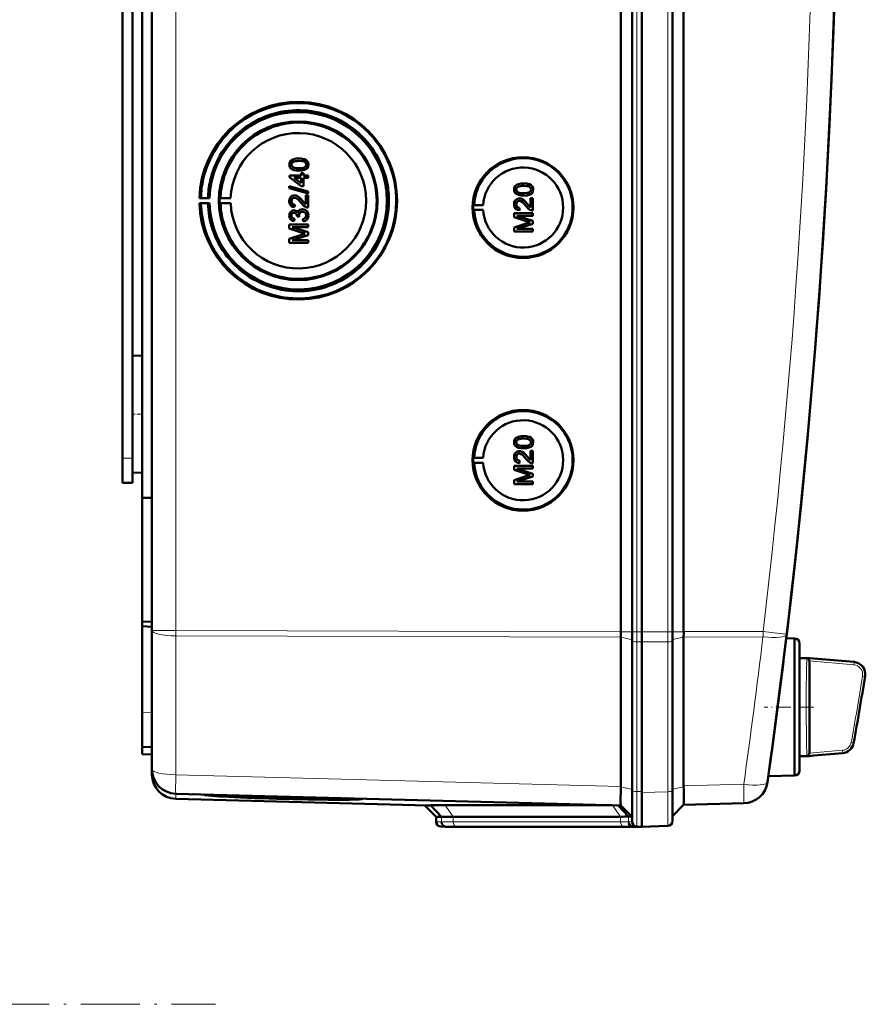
# Model space of a CAD drawing. Extents: x -1351 to 1763, y -1300 to 640.
# Tile 60 of 90: x 586 to 758, y -1267 to -1066. Entities that reach past the tile are written whole.
import ezdxf

# ---------------------------------------------------------------- set-up
doc = ezdxf.new("R2010")
doc.units = 0
doc.linetypes.add('DASHDOT', pattern=[18.5, 12, -3, 0.5, -3])

msp = doc.modelspace()

# ---------------------------------------------------------------- linework, layer by layer
at = {"color": 7, "lineweight": 50}
for p, q in [((612.6, -1190.98), (612.6, -843.49)), ((708.3, -1191.25), (708.3, -843.21)), ((710.6, -843.2), (710.6, -1191.26)), ((712.6, -843.2), (712.6, -1191.26)), ((718.85, -1191.26), (718.85, -843.2)), ((721.14, -1191.24), (721.14, -843.23)), ((712.6, -858.2), (712.6, -1170.99)), ((608.6, -1140.42), (608.6, -894.04)), ((610.6, -1018.16), (610.6, -1163.92)), ((606.6, -1155.83), (606.6, -1025.83)), ((642.58, -1094.63), (642.59, -1094.63)), ((641.07, -1095.87), (641.08, -1095.87)), ((641.34, -1096.38), (641.34, -1096.38)), ((642.58, -1097.1), (642.59, -1097.1)), ((643.05, -1097.59), (643.54, -1097.59)), ((643.05, -1098.09), (643.05, -1097.59)), ((643.54, -1097.59), (643.54, -1098.09)), ((643.54, -1097.59), (643.55, -1097.59)), ((643.55, -1097.59), (643.55, -1098.09)), ((644.16, -1096.73), (644.17, -1096.73)), ((644.53, -1095.87), (644.54, -1095.87)), ((640.68, -1098.09), (643.05, -1098.09)), ((640.68, -1098.43), (640.68, -1098.09)), ((643.05, -1100.26), (640.68, -1098.43)), ((641.66, -1098.58), (643.05, -1099.65)), ((643.05, -1098.58), (641.66, -1098.58)), ((641.67, -1098.58), (643.06, -1099.65)), ((643.05, -1099.65), (643.05, -1098.58)), ((643.54, -1098.09), (644.48, -1098.09)), ((643.54, -1098.58), (643.54, -1100.26)), ((644.48, -1098.58), (643.54, -1098.58)), ((643.55, -1098.58), (643.55, -1100.26)), ((644.48, -1098.09), (644.48, -1098.58)), ((644.48, -1098.09), (644.49, -1098.09)), ((644.48, -1098.58), (644.49, -1098.58)), ((644.49, -1098.09), (644.49, -1098.58)), ((688.47, -1099.72), (688.48, -1099.72)), ((640.63, -1100.3), (644.48, -1101.38)), ((640.63, -1100.71), (640.63, -1100.3)), ((640.63, -1100.3), (640.64, -1100.3)), ((644.48, -1101.79), (640.63, -1100.71)), ((640.64, -1100.3), (644.49, -1101.38)), ((643.54, -1100.26), (643.05, -1100.26)), ((643.54, -1100.26), (643.55, -1100.26)), ((644.48, -1101.38), (644.48, -1101.79)), ((644.48, -1101.38), (644.49, -1101.38)), ((644.49, -1101.38), (644.49, -1101.79)), ((686.96, -1100.96), (686.97, -1100.96)), ((687.23, -1101.47), (687.24, -1101.47)), ((690.42, -1100.96), (690.43, -1100.96)), ((622.6, -1102.7), (622.3, -1102.75)), ((622.3, -1102.75), (624.36, -1102.75)), ((622.3, -1103.75), (622.6, -1103.8)), ((624.36, -1103.75), (622.3, -1103.75)), ((624.02, -1102.73), (622.6, -1102.7)), ((624.36, -1102.75), (624.02, -1102.73)), ((624.02, -1103.77), (624.36, -1103.75)), ((626.6, -1102.72), (626.39, -1102.75)), ((626.39, -1102.75), (628.67, -1102.75)), ((626.6, -1103.78), (626.39, -1103.75)), ((626.39, -1103.75), (628.67, -1103.75)), ((628.67, -1102.75), (626.6, -1102.72)), ((628.67, -1103.75), (626.6, -1103.78)), ((641.07, -1103.33), (641.08, -1103.33)), ((641.69, -1102.14), (641.7, -1102.14)), ((643.27, -1103.21), (643.28, -1103.21)), ((643.28, -1103.21), (643.99, -1103.97)), ((643.99, -1103.97), (643.99, -1102.09)), ((643.99, -1102.09), (644.48, -1102.09)), ((644.48, -1101.79), (644.49, -1101.79)), ((644.48, -1102.09), (644.48, -1104.61)), ((644.48, -1102.09), (644.49, -1102.09)), ((644.49, -1102.09), (644.49, -1104.61)), ((687.58, -1102.78), (687.59, -1102.78)), ((688.47, -1102.19), (688.48, -1102.19)), ((689.88, -1102.74), (690.37, -1102.74)), ((689.88, -1104.62), (689.88, -1102.74)), ((690.05, -1101.82), (690.06, -1101.82)), ((690.37, -1102.74), (690.37, -1105.25)), ((690.37, -1102.74), (690.38, -1102.74)), ((690.38, -1102.74), (690.38, -1105.25)), ((622.6, -1103.8), (624.02, -1103.77)), ((641.61, -1105.2), (641.62, -1105.2)), ((641.77, -1104.07), (641.72, -1104.56)), ((641.76, -1104.07), (641.72, -1104.56)), ((641.72, -1104.56), (641.72, -1104.56)), ((641.76, -1104.07), (641.77, -1104.07)), ((643.32, -1105), (643.33, -1105)), ((644.48, -1104.61), (644.49, -1104.61)), ((678.18, -1104.14), (678.37, -1104.11)), ((678.18, -1104.14), (680.22, -1104.14)), ((678.18, -1105.14), (678.37, -1105.17)), ((678.18, -1105.14), (680.22, -1105.14)), ((678.37, -1104.11), (680.22, -1104.14)), ((678.37, -1105.17), (680.22, -1105.14)), ((686.96, -1103.98), (686.97, -1103.98)), ((687.66, -1104.71), (687.61, -1105.2)), ((687.66, -1104.71), (687.61, -1105.2)), ((687.61, -1105.2), (687.61, -1105.21)), ((687.66, -1104.71), (687.66, -1104.71)), ((689.16, -1103.85), (689.17, -1103.85)), ((689.17, -1103.85), (689.88, -1104.61)), ((690.37, -1105.25), (690.38, -1105.25)), ((641.07, -1106.28), (641.08, -1106.28)), ((641.67, -1106.93), (641.62, -1107.42)), ((641.67, -1106.93), (641.62, -1107.42)), ((641.62, -1107.42), (641.62, -1107.42)), ((641.67, -1106.93), (641.67, -1106.93)), ((642.21, -1106.49), (642.21, -1106.42)), ((642.65, -1106.54), (642.21, -1106.49)), ((642.6, -1106.22), (642.61, -1106.22)), ((642.65, -1106.54), (642.66, -1106.54)), ((643.44, -1107.47), (643.39, -1106.98)), ((643.44, -1107.47), (643.45, -1107.47)), ((644.53, -1106.27), (644.54, -1106.27)), ((686.52, -1105.8), (690.37, -1105.8)), ((686.52, -1106.61), (686.52, -1105.8)), ((689.18, -1107.46), (686.52, -1106.61)), ((687.11, -1106.34), (690.37, -1107.37)), ((690.37, -1106.34), (687.11, -1106.34)), ((687.12, -1106.34), (690.38, -1107.37)), ((690.37, -1105.8), (690.37, -1106.34)), ((690.37, -1105.8), (690.38, -1105.8)), ((690.37, -1106.34), (690.38, -1106.34)), ((690.37, -1107.37), (690.37, -1107.94)), ((690.37, -1107.37), (690.38, -1107.37)), ((690.38, -1105.8), (690.38, -1106.34)), ((690.38, -1107.37), (690.38, -1107.94)), ((640.63, -1108.12), (644.48, -1108.12)), ((640.63, -1108.93), (640.63, -1108.12)), ((643.28, -1109.78), (640.63, -1108.93)), ((641.22, -1108.66), (644.48, -1109.69)), ((644.48, -1108.66), (641.22, -1108.66)), ((641.23, -1108.66), (644.49, -1109.69)), ((644.48, -1108.12), (644.48, -1108.66)), ((644.48, -1108.12), (644.49, -1108.12)), ((644.48, -1108.66), (644.49, -1108.66)), ((644.48, -1109.69), (644.48, -1110.25)), ((644.48, -1109.69), (644.49, -1109.69)), ((644.49, -1108.12), (644.49, -1108.66)), ((644.49, -1109.69), (644.49, -1110.25)), ((686.52, -1108.68), (689.22, -1107.82)), ((686.52, -1109.5), (686.52, -1108.68)), ((690.37, -1109.5), (686.52, -1109.5)), ((690.37, -1107.94), (687.11, -1108.96)), ((687.11, -1108.96), (690.37, -1108.96)), ((690.38, -1107.94), (687.12, -1108.96)), ((690.37, -1107.94), (690.38, -1107.94)), ((690.37, -1108.96), (690.37, -1109.5)), ((690.37, -1108.96), (690.38, -1108.96)), ((690.37, -1109.5), (690.38, -1109.5)), ((690.38, -1108.96), (690.38, -1109.5)), ((640.63, -1111), (643.33, -1110.14)), ((640.63, -1111.82), (640.63, -1111)), ((644.48, -1110.25), (641.22, -1111.28)), ((641.22, -1111.28), (644.48, -1111.28)), ((644.49, -1110.25), (641.23, -1111.28)), ((644.48, -1110.25), (644.49, -1110.25)), ((644.48, -1111.28), (644.48, -1111.82)), ((644.48, -1111.28), (644.49, -1111.28)), ((644.49, -1111.28), (644.49, -1111.82)), ((644.48, -1111.82), (640.63, -1111.82)), ((644.48, -1111.82), (644.49, -1111.82)), ((608.6, -1134.94), (610.6, -1134.88)), ((608.6, -1134.94), (610.6, -1134.88)), ((608.6, -1146.83), (608.6, -1134.94)), ((608.6, -1158.73), (608.6, -1146.83)), ((688.47, -1151.33), (688.48, -1151.33)), ((608.6, -1155.83), (608.6, -1153.24)), ((686.96, -1152.57), (686.97, -1152.57)), ((687.23, -1153.08), (687.24, -1153.08)), ((688.47, -1153.8), (688.48, -1153.8)), ((690.05, -1153.42), (690.06, -1153.42)), ((690.42, -1152.56), (690.43, -1152.56)), ((606.6, -1160.83), (606.6, -1155.83)), ((608.6, -1160.83), (608.6, -1155.83)), ((678.18, -1155.74), (678.37, -1155.71)), ((678.18, -1155.74), (680.22, -1155.74)), ((678.37, -1155.71), (680.22, -1155.74)), ((686.96, -1155.59), (686.97, -1155.59)), ((687.58, -1154.39), (687.59, -1154.39)), ((689.16, -1155.46), (689.17, -1155.46)), ((689.17, -1155.46), (689.88, -1156.22)), ((689.88, -1154.34), (690.37, -1154.34)), ((689.88, -1156.23), (689.88, -1154.34)), ((690.37, -1154.34), (690.37, -1156.86)), ((690.37, -1154.34), (690.38, -1154.34)), ((690.38, -1154.34), (690.38, -1156.86)), ((678.18, -1156.74), (678.37, -1156.77)), ((678.18, -1156.74), (680.22, -1156.74)), ((678.37, -1156.77), (680.22, -1156.74)), ((686.52, -1157.4), (690.37, -1157.4)), ((686.52, -1158.21), (686.52, -1157.4)), ((687.11, -1157.95), (690.37, -1158.98)), ((690.37, -1157.95), (687.11, -1157.95)), ((687.12, -1157.95), (690.38, -1158.98)), ((687.66, -1156.32), (687.61, -1156.81)), ((687.66, -1156.32), (687.61, -1156.81)), ((687.61, -1156.81), (687.61, -1156.81)), ((687.66, -1156.32), (687.66, -1156.32)), ((690.37, -1156.86), (690.38, -1156.86)), ((690.37, -1157.4), (690.37, -1157.95)), ((690.37, -1157.4), (690.38, -1157.4)), ((690.37, -1157.95), (690.38, -1157.95)), ((690.38, -1157.4), (690.38, -1157.95)), ((608.6, -1158.73), (610.6, -1158.78)), ((689.18, -1159.07), (686.52, -1158.21)), ((686.52, -1160.29), (689.22, -1159.43)), ((690.37, -1159.54), (687.11, -1160.57)), ((690.38, -1159.54), (687.12, -1160.57)), ((690.37, -1158.98), (690.37, -1159.54)), ((690.37, -1158.98), (690.38, -1158.98)), ((690.37, -1159.54), (690.38, -1159.54)), ((690.38, -1158.98), (690.38, -1159.54)), ((606.6, -1160.83), (608.6, -1160.83)), ((686.52, -1161.11), (686.52, -1160.29)), ((690.37, -1161.11), (686.52, -1161.11)), ((687.11, -1160.57), (690.37, -1160.57)), ((690.37, -1160.57), (690.37, -1161.11)), ((690.37, -1160.57), (690.38, -1160.57)), ((690.37, -1161.11), (690.38, -1161.11)), ((690.38, -1160.57), (690.38, -1161.11)), ((610.6, -1163.92), (612.6, -1163.9)), ((610.6, -1189.19), (610.6, -1163.92)), ((712.6, -1191.26), (712.6, -1170.99)), ((610.6, -1189.19), (612.6, -1189.21)), ((610.6, -1189.19), (610.6, -1190.13)), ((610.6, -1190.13), (610.6, -1207.77)), ((610.6, -1190.13), (612.6, -1190.23)), ((612.6, -1219.34), (612.6, -1190.98)), ((710.6, -1191.26), (710.6, -1193.11)), ((712.6, -1191.26), (712.6, -1193.34)), ((712.6, -1191.26), (712.6, -1193.34)), ((718.85, -1191.26), (718.85, -1193.08)), ((708.3, -1192.37), (708.3, -1222.85)), ((710.6, -1193.11), (710.6, -1223.68)), ((712.6, -1193.34), (712.6, -1224.11)), ((712.6, -1193.34), (712.6, -1223.91)), ((718.85, -1193.08), (718.85, -1223.7)), ((721.14, -1192.36), (721.14, -1192.34)), ((721.14, -1192.36), (721.14, -1222.73)), ((743.78, -1192.63), (742.08, -1192.58)), ((743.78, -1206.63), (743.78, -1192.63)), ((744.78, -1193.63), (744.78, -1206.63)), ((744.78, -1196.63), (744.78, -1193.63)), ((741.74, -1195.37), (741.62, -1196.39)), ((744.78, -1196.63), (746.8, -1196.63)), ((747.63, -1196.7), (746.8, -1196.63)), ((747.63, -1196.7), (746.8, -1196.63)), ((746.8, -1197.18), (746.8, -1197.23)), ((746.8, -1197.23), (746.8, -1197.25)), ((746.8, -1197.25), (746.8, -1216.01)), ((747.63, -1196.7), (755.94, -1197.43)), ((610.6, -1214.76), (610.6, -1207.77)), ((743.78, -1216.39), (743.78, -1206.63)), ((744.78, -1206.63), (744.78, -1219.63)), ((610.6, -1216.26), (610.6, -1214.76)), ((612.6, -1214.83), (610.6, -1214.76)), ((610.6, -1216.26), (612.6, -1216.33)), ((753.6, -1216.03), (747.63, -1216.56)), ((743.78, -1220.63), (743.78, -1216.39)), ((744.78, -1216.63), (746.8, -1216.63)), ((744.78, -1219.63), (744.78, -1216.63)), ((747.63, -1216.56), (746.8, -1216.63)), ((612.6, -1220.39), (612.6, -1219.36)), ((738.31, -1221.51), (738.28, -1221.68)), ((743.78, -1220.63), (738.41, -1220.77)), ((708.3, -1226.72), (617.47, -1224.34)), ((708.3, -1222.93), (708.29, -1223.8)), ((708.3, -1222.93), (708.3, -1222.85)), ((710.6, -1223.68), (710.6, -1230.05)), ((712.6, -1223.91), (712.6, -1224.11)), ((712.6, -1231.08), (712.6, -1224.11)), ((718.85, -1229.9), (718.85, -1223.7)), ((668.91, -1226.74), (617.47, -1225.39)), ((621.04, -1224.43), (621.16, -1224.44)), ((623.3, -1224.53), (625.02, -1224.58)), ((625.02, -1224.6), (623.3, -1224.56)), ((625.02, -1224.58), (625.01, -1224.54)), ((653.89, -1225.35), (653.9, -1225.3)), ((733.42, -1226.29), (721.14, -1226.61)), ((670.6, -1229.02), (668.3, -1226.72)), ((671.69, -1229.05), (669.54, -1226.71)), ((672.46, -1226.67), (706.45, -1226.67)), ((709.89, -1229), (707.79, -1226.71)), ((708.3, -1226.72), (710.6, -1229.02)), ((721.14, -1226.61), (718.85, -1228.9)), ((670.6, -1230.05), (670.6, -1229.02)), ((671.69, -1229.05), (670.6, -1229.02)), ((708.26, -1229.02), (674.12, -1229.02)), ((710.6, -1229.02), (709.89, -1229)), ((672.6, -1231.08), (671.57, -1231.05)), ((673.51, -1231.11), (672.57, -1231.07)), ((673.51, -1231.11), (672.6, -1231.08)), ((709.67, -1231.08), (675.53, -1231.08)), ((709.67, -1231.08), (675.53, -1231.08)), ((711.71, -1231.06), (710.77, -1231.03)), ((711.57, -1231.05), (712.6, -1231.08)), ((712.6, -1231.08), (711.69, -1231.11)), ((712.6, -1231.08), (711.71, -1231.06)), ((717.88, -1230.9), (712.6, -1231.08)), ((712.6, -1231.08), (712.6, -1231.08))]:
    msp.add_line(p, q, dxfattribs=at)
at = {"color": 7, "lineweight": 18}
for p, q in [((617.47, -1190.98), (617.47, -843.49)), ((711.57, -843.2), (711.57, -1191.26)), ((717.88, -1191.26), (717.88, -843.2)), ((606.6, -1155.83), (608.6, -1155.83)), ((617.47, -1190.98), (612.6, -1190.98)), ((617.47, -1190.98), (708.3, -1191.25)), ((617.47, -1190.98), (617.47, -1192.1)), ((708.3, -1192.37), (617.47, -1192.1)), ((617.47, -1220.47), (617.47, -1192.1)), ((708.3, -1191.26), (710.6, -1191.26)), ((711.57, -1191.26), (710.6, -1191.26)), ((711.57, -1191.26), (711.57, -1193.34)), ((712.6, -1191.26), (711.57, -1191.26)), ((717.88, -1191.26), (712.6, -1191.26)), ((717.88, -1191.26), (717.88, -1193.3)), ((717.88, -1191.26), (718.85, -1191.26)), ((721.14, -1191.26), (718.85, -1191.26)), ((721.14, -1191.24), (737.34, -1191.19)), ((708.3, -1192.36), (710.6, -1192.88)), ((711.57, -1193.34), (711.57, -1223.91)), ((711.57, -1193.34), (712.6, -1193.34)), ((717.88, -1193.3), (712.6, -1193.34)), ((717.88, -1193.3), (717.88, -1223.93)), ((721.14, -1192.34), (718.85, -1192.85)), ((737.34, -1192.31), (721.14, -1192.36)), ((741.74, -1195.37), (741.74, -1195.37)), ((741.61, -1196.4), (741.62, -1196.39)), ((746.28, -1197.1), (746.29, -1196.86)), ((746.29, -1196.86), (746.3, -1196.77)), ((746.3, -1196.77), (746.31, -1196.71)), ((746.8, -1197.18), (755.88, -1198)), ((746.82, -1196.68), (755.92, -1197.51)), ((755.88, -1198), (755.92, -1197.51)), ((758.15, -1200.41), (757.66, -1200.33)), ((610.6, -1207.77), (612.6, -1207.84)), ((755.35, -1213.81), (755.84, -1213.9)), ((746.26, -1215.85), (746.25, -1215.46)), ((753.56, -1215.47), (746.8, -1216.08)), ((753.6, -1215.96), (746.82, -1216.57)), ((753.6, -1215.96), (753.56, -1215.47)), ((746.3, -1216.48), (746.29, -1216.39)), ((746.31, -1216.55), (746.3, -1216.48)), ((617.47, -1220.47), (708.3, -1222.85)), ((738.3, -1221.52), (738.31, -1221.51)), ((617.47, -1225.39), (617.47, -1224.34)), ((708.3, -1222.93), (710.6, -1223.45)), ((711.57, -1223.91), (711.57, -1231.05)), ((712.6, -1223.91), (711.57, -1223.91)), ((712.6, -1224.11), (717.88, -1223.93)), ((721.14, -1222.91), (718.85, -1223.42)), ((721.14, -1222.73), (733.42, -1222.41)), ((674.12, -1229.02), (672.46, -1226.67)), ((708.26, -1229.02), (706.6, -1226.68)), ((671.69, -1230.08), (670.6, -1230.05)), ((671.69, -1230.08), (671.69, -1229.05)), ((674.12, -1230.05), (674.12, -1229.02)), ((708.26, -1230.05), (674.12, -1230.05)), ((708.26, -1230.05), (708.26, -1229.02)), ((709.89, -1230.03), (709.89, -1229)), ((710.6, -1230.05), (709.89, -1230.03)), ((672.57, -1231.07), (671.57, -1231.05)), ((708.94, -1231.05), (674.8, -1231.05)), ((711.57, -1231.05), (710.77, -1231.03)), ((711.69, -1231.11), (711.69, -1231.05))]:
    msp.add_line(p, q, dxfattribs=at)
at = {"color": 7, "linetype": 'DASHDOT', "lineweight": 18, "ltscale": 0.060001}
for p, q in [((608.4, -1146.83), (610.8, -1146.83)), ((606.4, -1155.83), (608.8, -1155.83))]:
    msp.add_line(p, q, dxfattribs=at)
at = {"color": 7, "linetype": 'DASHDOT', "lineweight": 18, "ltscale": 0.252676}
msp.add_line((747.68, -1206.63), (737.57, -1206.63), dxfattribs=at)
at = {"color": 7, "linetype": 'DASHDOT', "lineweight": 18}
msp.add_line((-382.4, -1267.33), (625.6, -1267.33), dxfattribs=at)
at = {"color": 7, "lineweight": 50}
for points in [[(640.63, -1095.87), (640.65, -1095.61), (640.73, -1095.35), (640.88, -1095.13), (641.08, -1094.96), (641.23, -1094.87), (641.56, -1094.75), (642.07, -1094.65), (642.58, -1094.63)], [(642.58, -1095.13), (642.21, -1095.14), (641.89, -1095.17), (641.61, -1095.22), (641.48, -1095.27), (641.22, -1095.47), (641.09, -1095.73), (641.07, -1095.87)], [(642.59, -1095.13), (642.02, -1095.15), (641.65, -1095.22), (641.47, -1095.28), (641.32, -1095.38), (641.19, -1095.52), (641.09, -1095.78), (641.08, -1095.87)], [(642.58, -1094.63), (643.1, -1094.66), (643.62, -1094.75), (643.86, -1094.84), (644.09, -1094.97), (644.29, -1095.14), (644.43, -1095.37), (644.51, -1095.62), (644.53, -1095.87)], [(644.09, -1095.87), (644.06, -1095.68), (643.92, -1095.45), (643.67, -1095.27), (643.46, -1095.2), (643.14, -1095.15), (642.58, -1095.13)], [(642.59, -1094.63), (643.08, -1094.65), (643.26, -1094.67), (643.76, -1094.79), (644.11, -1094.97), (644.36, -1095.22), (644.5, -1095.56), (644.54, -1095.87)], [(642.58, -1097.1), (642.06, -1097.08), (641.54, -1096.98), (641.18, -1096.83), (641.07, -1096.77), (640.87, -1096.59), (640.73, -1096.37), (640.65, -1096.11), (640.63, -1095.87)], [(641.07, -1095.87), (641.08, -1095.99), (641.17, -1096.21), (641.34, -1096.38)], [(641.08, -1095.87), (641.1, -1096.05), (641.26, -1096.31), (641.34, -1096.38)], [(641.34, -1096.38), (641.74, -1096.54), (642.08, -1096.59), (642.59, -1096.61)], [(641.34, -1096.38), (641.68, -1096.52), (642.06, -1096.58), (642.58, -1096.61)], [(642.58, -1096.61), (643.24, -1096.57), (643.51, -1096.52), (643.64, -1096.48), (643.91, -1096.29), (644.06, -1096.05), (644.09, -1095.87)], [(644.16, -1096.73), (643.87, -1096.89), (643.4, -1097.03), (642.74, -1097.1), (642.58, -1097.1)], [(644.17, -1096.73), (643.74, -1096.95), (643.25, -1097.06), (642.59, -1097.1)], [(644.53, -1095.87), (644.48, -1096.25), (644.35, -1096.51), (644.16, -1096.73)], [(644.54, -1095.87), (644.48, -1096.25), (644.3, -1096.59), (644.17, -1096.73)], [(686.52, -1100.96), (686.55, -1100.7), (686.63, -1100.45), (686.77, -1100.22), (686.97, -1100.05), (687.12, -1099.96), (687.45, -1099.84), (687.97, -1099.74), (688.47, -1099.72)], [(688.47, -1099.72), (688.99, -1099.75), (689.51, -1099.84), (689.76, -1099.93), (689.98, -1100.06), (690.18, -1100.23), (690.32, -1100.46), (690.4, -1100.71), (690.42, -1100.96)], [(688.48, -1099.72), (688.98, -1099.74), (689.15, -1099.76), (689.65, -1099.88), (690, -1100.06), (690.25, -1100.32), (690.4, -1100.65), (690.43, -1100.96)], [(688.47, -1102.19), (687.95, -1102.17), (687.43, -1102.07), (687.07, -1101.93), (686.96, -1101.86), (686.76, -1101.68), (686.62, -1101.46), (686.54, -1101.2), (686.52, -1100.96)], [(688.47, -1100.22), (688.1, -1100.23), (687.79, -1100.26), (687.5, -1100.32), (687.37, -1100.36), (687.11, -1100.56), (686.98, -1100.82), (686.96, -1100.96)], [(686.96, -1100.96), (686.97, -1101.08), (687.06, -1101.3), (687.23, -1101.47)], [(688.48, -1100.22), (687.91, -1100.24), (687.54, -1100.31), (687.37, -1100.37), (687.21, -1100.47), (687.08, -1100.61), (686.98, -1100.87), (686.97, -1100.96)], [(686.97, -1100.96), (687, -1101.14), (687.15, -1101.4), (687.24, -1101.47)], [(687.23, -1101.47), (687.57, -1101.61), (687.95, -1101.68), (688.47, -1101.7)], [(687.24, -1101.47), (687.63, -1101.63), (687.97, -1101.68), (688.48, -1101.7)], [(689.98, -1100.96), (689.95, -1100.78), (689.81, -1100.54), (689.56, -1100.36), (689.35, -1100.29), (689.03, -1100.24), (688.47, -1100.22)], [(688.47, -1101.7), (689.13, -1101.66), (689.4, -1101.61), (689.53, -1101.57), (689.8, -1101.38), (689.95, -1101.15), (689.98, -1100.96)], [(690.42, -1100.96), (690.37, -1101.34), (690.24, -1101.6), (690.05, -1101.82)], [(690.43, -1100.96), (690.38, -1101.34), (690.19, -1101.68), (690.06, -1101.82)], [(640.63, -1103.32), (640.67, -1102.97), (640.8, -1102.64), (640.97, -1102.43), (641.18, -1102.26), (641.52, -1102.15), (641.69, -1102.14)], [(641.72, -1104.56), (641.36, -1104.48), (641.03, -1104.31), (640.9, -1104.18), (640.72, -1103.86), (640.64, -1103.5), (640.63, -1103.32)], [(641.7, -1102.63), (641.49, -1102.67), (641.31, -1102.77), (641.17, -1102.93), (641.1, -1103.13), (641.07, -1103.33)], [(641.07, -1103.33), (641.13, -1103.67), (641.25, -1103.86), (641.44, -1104), (641.66, -1104.06), (641.76, -1104.07)], [(641.7, -1102.63), (641.5, -1102.67), (641.35, -1102.75), (641.22, -1102.88), (641.13, -1103.03), (641.08, -1103.33)], [(641.08, -1103.33), (641.1, -1103.56), (641.17, -1103.73), (641.34, -1103.93), (641.58, -1104.04), (641.77, -1104.07)], [(641.69, -1102.14), (641.89, -1102.15), (642.26, -1102.28), (642.59, -1102.5), (642.88, -1102.77), (643.27, -1103.21)], [(641.7, -1102.14), (641.99, -1102.17), (642.33, -1102.31), (642.59, -1102.49), (643, -1102.89), (643.28, -1103.21)], [(643.04, -1103.67), (642.45, -1103.03), (642.32, -1102.91), (642.03, -1102.71), (641.7, -1102.63)], [(644.14, -1104.56), (643.88, -1104.44), (643.52, -1104.19), (643.04, -1103.67)], [(643.27, -1103.21), (643.68, -1103.69), (643.99, -1103.97)], [(686.52, -1103.97), (686.56, -1103.61), (686.69, -1103.28), (686.86, -1103.07), (687.07, -1102.91), (687.41, -1102.8), (687.58, -1102.78)], [(687.59, -1103.28), (687.38, -1103.31), (687.2, -1103.42), (687.06, -1103.58), (686.99, -1103.78), (686.96, -1103.98)], [(687.6, -1103.28), (687.39, -1103.31), (687.24, -1103.39), (687.11, -1103.52), (687.03, -1103.68), (686.97, -1103.98)], [(687.58, -1102.78), (687.78, -1102.8), (688.16, -1102.93), (688.48, -1103.14), (688.77, -1103.41), (689.16, -1103.85)], [(687.59, -1102.78), (687.88, -1102.82), (688.22, -1102.96), (688.48, -1103.13), (688.89, -1103.53), (689.17, -1103.85)], [(688.93, -1104.31), (688.35, -1103.67), (688.21, -1103.55), (687.92, -1103.36), (687.59, -1103.28)], [(690.05, -1101.82), (689.76, -1101.98), (689.29, -1102.12), (688.64, -1102.19), (688.47, -1102.19)], [(690.06, -1101.82), (689.63, -1102.04), (689.15, -1102.15), (688.48, -1102.19)], [(640.63, -1106.3), (640.67, -1105.97), (640.8, -1105.67), (641.01, -1105.42), (641.29, -1105.26), (641.61, -1105.2)], [(641.62, -1105.69), (641.45, -1105.72), (641.29, -1105.81), (641.12, -1106.02), (641.07, -1106.28)], [(641.63, -1105.69), (641.46, -1105.72), (641.24, -1105.85), (641.11, -1106.07), (641.08, -1106.28)], [(641.61, -1105.2), (641.8, -1105.22), (641.99, -1105.29), (642.15, -1105.41), (642.33, -1105.64), (642.37, -1105.73)], [(641.62, -1105.2), (641.81, -1105.22), (641.99, -1105.29), (642.15, -1105.41), (642.28, -1105.56), (642.37, -1105.72)], [(642.21, -1106.42), (642.19, -1106.21), (642.07, -1105.92), (641.92, -1105.77), (641.83, -1105.73), (641.62, -1105.69)], [(642.37, -1105.73), (642.46, -1105.48), (642.61, -1105.27), (642.82, -1105.12), (643.07, -1105.03), (643.32, -1105)], [(643.32, -1105.5), (643.09, -1105.53), (642.89, -1105.63), (642.8, -1105.7), (642.67, -1105.89), (642.61, -1106.11), (642.6, -1106.22)], [(643.33, -1105.5), (643.1, -1105.53), (642.93, -1105.61), (642.73, -1105.8), (642.62, -1106.08), (642.61, -1106.22)], [(643.32, -1105), (643.52, -1105.02), (643.89, -1105.14), (644.2, -1105.38), (644.42, -1105.71), (644.52, -1106.09), (644.53, -1106.27)], [(644.09, -1106.26), (644.08, -1106.14), (644.01, -1105.9), (643.87, -1105.71), (643.67, -1105.57), (643.43, -1105.5), (643.32, -1105.5)], [(643.33, -1105), (643.72, -1105.06), (643.95, -1105.17), (644.15, -1105.33), (644.32, -1105.53), (644.49, -1105.89), (644.54, -1106.27)], [(687.61, -1105.2), (687.25, -1105.13), (686.92, -1104.95), (686.79, -1104.83), (686.61, -1104.51), (686.53, -1104.15), (686.52, -1103.97)], [(686.96, -1103.98), (687.02, -1104.31), (687.15, -1104.51), (687.33, -1104.64), (687.55, -1104.7), (687.66, -1104.71)], [(686.97, -1103.98), (687, -1104.2), (687.06, -1104.37), (687.23, -1104.58), (687.47, -1104.69), (687.66, -1104.71)], [(690.03, -1105.2), (689.77, -1105.09), (689.42, -1104.84), (688.93, -1104.31)], [(689.16, -1103.85), (689.57, -1104.34), (689.88, -1104.62)], [(641.62, -1107.42), (641.3, -1107.33), (641.02, -1107.17), (640.8, -1106.92), (640.67, -1106.62), (640.63, -1106.3)], [(641.07, -1106.28), (641.1, -1106.47), (641.24, -1106.73), (641.39, -1106.84), (641.67, -1106.93)], [(641.08, -1106.28), (641.1, -1106.47), (641.18, -1106.64), (641.3, -1106.78), (641.46, -1106.87), (641.67, -1106.93)], [(643.39, -1106.98), (643.61, -1106.92), (643.81, -1106.82), (644.02, -1106.58), (644.09, -1106.26)], [(644.53, -1106.27), (644.49, -1106.63), (644.34, -1106.96), (644.1, -1107.22), (643.95, -1107.32), (643.61, -1107.45), (643.44, -1107.47)], [(644.54, -1106.27), (644.49, -1106.62), (644.41, -1106.85), (644.26, -1107.07), (643.99, -1107.3), (643.65, -1107.44), (643.45, -1107.47)], [(686.52, -1152.56), (686.55, -1152.3), (686.63, -1152.05), (686.77, -1151.83), (686.97, -1151.66), (687.12, -1151.57), (687.45, -1151.45), (687.97, -1151.35), (688.47, -1151.33)], [(688.47, -1151.82), (688.1, -1151.83), (687.79, -1151.86), (687.5, -1151.92), (687.37, -1151.97), (687.11, -1152.17), (686.98, -1152.42), (686.96, -1152.57)], [(688.48, -1151.82), (687.91, -1151.85), (687.54, -1151.91), (687.37, -1151.98), (687.21, -1152.08), (687.08, -1152.22), (686.98, -1152.48), (686.97, -1152.57)], [(688.47, -1151.33), (688.99, -1151.35), (689.51, -1151.45), (689.76, -1151.54), (689.98, -1151.67), (690.18, -1151.84), (690.32, -1152.06), (690.4, -1152.32), (690.42, -1152.56)], [(689.98, -1152.56), (689.95, -1152.38), (689.81, -1152.15), (689.56, -1151.97), (689.35, -1151.9), (689.03, -1151.85), (688.47, -1151.82)], [(688.48, -1151.33), (688.98, -1151.35), (689.15, -1151.37), (689.65, -1151.49), (690, -1151.67), (690.25, -1151.92), (690.4, -1152.26), (690.43, -1152.56)], [(688.47, -1153.8), (687.95, -1153.77), (687.43, -1153.68), (687.07, -1153.53), (686.96, -1153.46), (686.76, -1153.29), (686.62, -1153.07), (686.54, -1152.81), (686.52, -1152.56)], [(686.96, -1152.57), (686.97, -1152.69), (687.06, -1152.91), (687.23, -1153.08)], [(686.97, -1152.57), (687, -1152.75), (687.15, -1153), (687.24, -1153.08)], [(687.23, -1153.08), (687.57, -1153.22), (687.95, -1153.28), (688.47, -1153.3)], [(687.24, -1153.08), (687.63, -1153.23), (687.97, -1153.28), (688.48, -1153.3)], [(688.47, -1153.3), (689.13, -1153.27), (689.4, -1153.22), (689.53, -1153.17), (689.8, -1152.99), (689.95, -1152.75), (689.98, -1152.56)], [(690.05, -1153.42), (689.76, -1153.59), (689.29, -1153.73), (688.64, -1153.8), (688.47, -1153.8)], [(690.06, -1153.42), (689.63, -1153.64), (689.15, -1153.76), (688.48, -1153.8)], [(690.42, -1152.56), (690.37, -1152.95), (690.24, -1153.21), (690.05, -1153.42)], [(690.43, -1152.56), (690.38, -1152.95), (690.19, -1153.29), (690.06, -1153.42)], [(686.52, -1155.58), (686.56, -1155.22), (686.69, -1154.89), (686.86, -1154.68), (687.07, -1154.52), (687.41, -1154.4), (687.58, -1154.39)], [(687.61, -1156.81), (687.25, -1156.74), (686.92, -1156.56), (686.79, -1156.43), (686.61, -1156.11), (686.53, -1155.75), (686.52, -1155.58)], [(687.59, -1154.89), (687.38, -1154.92), (687.2, -1155.03), (687.06, -1155.19), (686.99, -1155.38), (686.96, -1155.59)], [(686.96, -1155.59), (687.02, -1155.92), (687.15, -1156.11), (687.33, -1156.25), (687.55, -1156.31), (687.66, -1156.32)], [(687.6, -1154.89), (687.39, -1154.92), (687.24, -1155), (687.11, -1155.13), (687.03, -1155.28), (686.97, -1155.59)], [(686.97, -1155.59), (687, -1155.81), (687.06, -1155.98), (687.23, -1156.18), (687.47, -1156.3), (687.66, -1156.32)], [(687.58, -1154.39), (687.78, -1154.41), (688.16, -1154.53), (688.48, -1154.75), (688.77, -1155.02), (689.16, -1155.46)], [(687.59, -1154.39), (687.88, -1154.43), (688.22, -1154.56), (688.48, -1154.74), (688.89, -1155.14), (689.17, -1155.46)], [(688.93, -1155.92), (688.35, -1155.28), (688.21, -1155.16), (687.92, -1154.97), (687.59, -1154.89)], [(690.03, -1156.81), (689.77, -1156.69), (689.42, -1156.45), (688.93, -1155.92)], [(689.16, -1155.46), (689.57, -1155.94), (689.88, -1156.23)], [(746.82, -1196.68), (746.82, -1196.69), (746.82, -1196.69), (746.77, -1196.69), (746.31, -1196.71)], [(746.31, -1216.55), (746.75, -1216.56), (746.81, -1216.57), (746.82, -1216.57), (746.82, -1216.57), (746.82, -1216.57)], [(721.14, -1226.61), (721.14, -1226.6), (721.15, -1226.59), (721.17, -1226.51), (721.2, -1225.76), (721.16, -1223.37), (721.14, -1222.91)], [(708.28, -1226.42), (708.29, -1226.7), (708.3, -1226.72), (708.3, -1226.72)]]:
    msp.add_lwpolyline(points, dxfattribs=at)
at = {"color": 7, "lineweight": 18}
for points in [[(737.34, -1191.19), (740.78, -1191.61), (742.14, -1191.78), (742.17, -1191.78), (742.17, -1191.78)], [(746.67, -1206.63), (746.68, -1202.21), (746.73, -1199.01), (746.78, -1197.57), (746.8, -1197.25)], [(758.15, -1200.41), (758.19, -1200), (758.15, -1199.59), (758.05, -1199.19), (757.89, -1198.81), (757.66, -1198.46), (757.38, -1198.16), (757.06, -1197.9), (756.69, -1197.71), (756.3, -1197.57), (755.92, -1197.51)], [(746.8, -1216.01), (746.78, -1215.68), (746.73, -1214.21), (746.67, -1208.24), (746.67, -1206.63)], [(755.84, -1213.9), (755.84, -1213.97), (755.84, -1213.98), (755.84, -1213.98), (755.84, -1213.99)], [(717.88, -1223.93), (717.89, -1228.98), (717.89, -1230.84), (717.88, -1230.89), (717.88, -1230.9)]]:
    msp.add_lwpolyline(points, dxfattribs=at)
at = {"color": 7, "lineweight": 50}
for centre, radius, start, end in [((-714.17, -1017.23), 1466.77, 351.97557, 8.02443), ((-714.17, -1017.23), 1466.77, 353.02402, 6.97598), ((642.53, -1103.24), 19.93, 50.1361, 128.2004), ((642.5, -1103.24), 18.48, 89.1424, 128.1635), ((642.5, -1103.24), 18.48, 50.1161, 89.1447), ((642.54, -1103.25), 19.95, 128.2036, 167.2203), ((642.54, -1103.24), 15.94, 88.9947, 127.951), ((642.53, -1103.25), 15.95, 359.9892, 88.9827), ((642.51, -1103.25), 18.49, 128.1643, 167.1689), ((642.49, -1103.25), 18.49, 11.116, 50.1205), ((642.52, -1103.25), 19.95, 11.1205, 50.1356), ((642.54, -1103.25), 15.95, 127.9515, 166.8926), ((688.42, -1104.63), 10.06, 44.2296, 121.6614), ((688.42, -1104.64), 10.07, 121.6654, 176.9908), ((688.41, -1104.64), 10.07, 326.8449, 44.2344), ((642.48, -1103.26), 13.82, 182.051, 0.0219), ((642.53, -1103.25), 19.94, 276.3924, 0.0094), ((642.53, -1103.25), 15.95, 315.4977, 0.0019), ((642.49, -1103.25), 18.49, 315.426, 0.0019), ((644.45, -1103.64), 0.972, 251.2031, 271.7229), ((688.42, -1104.64), 10.06, 183.0071, 249.4136), ((690.34, -1104.28), 0.972, 251.2031, 271.7229), ((643.84, -1106.18), 1.24, 182.0275, 197.0123), ((643.84, -1106.18), 1.24, 181.9991, 197.0331), ((697.79, -1080.71), 28.1, 252.1439, 253.4495), ((698.89, -1138.26), 31.94, 106.5638, 107.6251), ((642.54, -1103.25), 19.94, 198.3281, 237.347), ((642.51, -1103.25), 18.49, 198.3768, 237.3843), ((642.54, -1103.25), 15.95, 198.6388, 237.5823), ((651.9, -1083.03), 28.1, 252.1439, 253.4495), ((653, -1140.58), 31.94, 106.5638, 107.6251), ((688.42, -1104.64), 10.06, 249.4231, 326.8509), ((642.54, -1103.26), 15.94, 276.5435, 315.4973), ((642.54, -1103.26), 15.94, 237.5832, 276.5411), ((642.5, -1103.26), 18.48, 276.4067, 315.4286), ((642.5, -1103.26), 18.48, 237.382, 276.4107), ((642.53, -1103.26), 19.93, 237.3481, 276.3815), ((688.42, -1156.24), 10.07, 121.6654, 176.9908), ((688.42, -1156.24), 10.06, 44.2296, 121.6614), ((688.41, -1156.24), 10.07, 326.8449, 44.2344), ((688.42, -1156.24), 10.06, 183.0071, 249.4136), ((690.34, -1155.89), 0.972, 251.2031, 271.7229), ((697.79, -1132.32), 28.1, 252.1439, 253.4495), ((698.89, -1189.87), 31.94, 106.5638, 107.6251), ((688.42, -1156.25), 10.06, 249.4231, 326.8509), ((743.78, -1193.63), 1, 360, 90), ((-714.17, -1017.23), 1466.77, 351.99436, 352.98416), ((746.31, -1197.11), 0.404, 68.1311, 90.6343), ((746.25, -1197.23), 0.54, 28.9625, 66.8421), ((746.23, -1197.25), 0.568, 7.3684, 29.9976), ((755.72, -1199.92), 2.5, 350.7584, 84.9846), ((-49.53, -1068.93), 818.33, 349.78982, 350.76058), ((753.38, -1213.54), 2.5, 275.0096, 349.7884), ((746.23, -1216), 0.573, 311.1765, 330.2896), ((746.23, -1216), 0.569, 329.9504, 352.5335), ((746.29, -1216.01), 0.512, 352.7968, 0.0487), ((746.31, -1216.14), 0.405, 269.2718, 291.8375), ((746.28, -1216.06), 0.496, 292.2385, 311.349), ((617.6, -1219.34), 5, 180, 268.5), ((743.78, -1219.63), 1, 270, 0), ((617.6, -1220.39), 5, 180, 268.5), ((733.29, -1221.29), 5, 271.5, 351.9756), ((623.45, -1224.83), 0.335, 96.098, 116.6611), ((625.16, -1224.87), 0.328, 94.8324, 116.5026), ((670.16, -1245.86), 19.17, 91.8477, 93.7257), ((672.1, -1326.59), 99.92, 89.7954, 91.4664), ((671.6, -1230.05), 1, 179.9996, 268.0001), ((673.82, -1311.56), 82.54, 89.7929, 91.4806), ((708.46, -1172.27), 56.75, 269.8016, 271.4475), ((711.6, -1230.05), 1, 180, 268), ((717.85, -1229.9), 1, 272, 360), ((675.28, -1298.83), 67.74, 89.7898, 91.498), ((709.92, -1159.36), 71.72, 269.8052, 271.4364), ((709.92, -1298.65), 67.57, 88.5012, 90.2139)]:
    msp.add_arc(centre, radius, start, end, dxfattribs=at)
at = {"color": 7, "lineweight": 18}
for centre, radius, start, end in [((-714.08, -1017.23), 1461.81, 353.16554, 6.83446), ((-714.06, -1018.35), 1461.78, 351.97558, 353.16537), ((894.94, -1201.83), 148.74, 178.444, 179.3011), ((784.26, -1198.87), 38.03, 177.3237, 178.3752), ((755.69, -1199.98), 1.99, 37.688, 84.7251), ((756.34, -1197.56), 0.424, 162.1119, 172.8479), ((1252.32, -1206.23), 506.16, 179.2968, 180.0452), ((755.69, -1199.98), 2, 14.0196, 37.6456), ((755.67, -1200), 2.01, 350.5978, 14.326), ((-49.53, -1068.93), 817.82, 349.7955, 350.75407), ((-49.53, -1068.93), 818.32, 349.79549, 350.75407), ((758.45, -1200.46), 0.296, 151.7104, 170.1156), ((1255.64, -1206.94), 509.47, 179.9645, 180.7079), ((895.35, -1211.4), 149.15, 180.707, 181.5619), ((753.37, -1213.47), 2.01, 275.394, 350.0546), ((753.37, -1213.46), 2.51, 275.2859, 349.939), ((762.24, -1215.37), 15.98, 181.7381, 183.6932), ((753.92, -1216), 0.314, 172.3323, 185.4928), ((673.82, -1312.14), 82.1, 89.7918, 91.4868), ((708.45, -1172.77), 57.28, 269.8046, 271.4381), ((674.52, -1306), 74.96, 89.7903, 91.4949), ((709.16, -1166.54), 64.5, 269.8063, 271.4331)]:
    msp.add_arc(centre, radius, start, end, dxfattribs=at)
at = {"color": 7, "lineweight": 50}
for centre, major_axis, ratio, start_param, end_param in [((642.46, -1103.25), (0, 20.18), 0.999657, 1.595577, 7.829201), ((642.46, -1103.25), (0, 18.12), 0.999657, 1.598396, 7.826382), ((642.46, -1103.25), (0, 16.2), 0.999657, 1.570796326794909, 7.853981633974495), ((642.48, -1103.25), (0, 13.83), 0.999657, 4.712389, 7.817815), ((688.35, -1104.64), (0, 10.3), 0.999657, 4.712389, 10.995574), ((688.37, -1104.64), (0, -8.17), 0.999657, 4.773641, 10.934322), ((642.53, -1103.25), (0, 19.95), 0.999657, 1.347646, 1.543386), ((642.49, -1103.25), (0, 18.48), 0.999657, 1.346623, 1.542431), ((642.54, -1103.25), (0, 15.95), 0.999657, 1.341927, 1.537397), ((642.49, -1103.25), (0, 18.5), 0.999657, 4.712389, 4.9064), ((642.53, -1103.25), (0, 19.94), 0.999657, 4.712389, 4.906582), ((642.49, -1103.25), (0, 16.12), 0.999657, 1.539765, 1.601828), ((642.53, -1103.25), (0, 19.95), 0.999657, 1.598207, 1.890813), ((642.49, -1103.25), (0, 18.48), 0.999657, 1.599161, 1.891848), ((642.54, -1103.25), (0, 15.95), 0.999657, 1.604196, 1.896234), ((688.38, -1104.64), (0, 10.21), 0.999657, 1.521815, 1.619778), ((688.35, -1156.24), (0, 10.3), 0.999657, 4.712389, 10.995574), ((688.37, -1156.24), (0, -8.17), 0.999657, 4.773641, 10.934322), ((688.38, -1156.24), (0, 10.21), 0.999657, 1.521815, 1.619778), ((708.43, -1191.25), (-0.01, -5), 0.026177, 4.712467, 4.715033), ((708.43, -1191.25), (0.01, 5), 0.026177, 1.57344, 1.797689), ((721.01, -1191.24), (-0.01, 5), 0.026177, 4.490592, 4.712311), ((746.8, -1206.64), (0, 10.01), 0.017446, 6.177853, 6.281655), ((746.8, -1206.62), (0, 10.01), 0.017447, 3.143123, 3.246931), ((708.44, -1221.72), (-0.13, -5), 0.020818, 5.141188, 5.611027), ((721.01, -1221.61), (-0.13, 5), 0.020818, 4.449362, 4.484951), ((639.45, -1224.97), (16.15, -0.42), 0.026181, 3.171524, 6.284941), ((639.45, -1224.97), (-14.44, 0.38), 0.026181, 0.039878, 1.656365), ((639.45, -1224.97), (12.78, -0.33), 0.026181, 3.140294, 6.284941), ((639.45, -1224.97), (12.78, -0.33), 0.026181, 2.986226, 3.13929), ((639.45, -1224.93), (-12.77, 0.33), 0.008724, 6.127951, 6.129122), ((639.45, -1224.97), (-14.44, 0.38), 0.026181, 1.656365, 3.134585), ((644.16, -1225.08), (8.06, -0.22), 0.032897, 0.002226, 0.195742), ((639.45, -1224.93), (14.45, -0.38), 0.008724, 0.135897, 0.136723), ((639.45, -1224.97), (-14.44, 0.38), 0.026181, 3.137143, 3.272853), ((645.3, -1225.11), (10.3, -0.28), 0.032776, 0.002254, 0.154137), ((708.44, -1221.72), (-0.13, -5), 0.020818, 5.611027, 5.937635), ((672.6, -1230.07), (0, -1), 0.910082, 4.712394, 6.248285), ((710.8, -1230.03), (0, -1), 0.910127, 4.712398, 6.248279)]:
    msp.add_ellipse(centre, major_axis=major_axis, ratio=ratio, start_param=start_param, end_param=end_param, dxfattribs=at)
at = {"color": 7, "lineweight": 18}
for centre, major_axis, ratio, start_param, end_param in [((617.6, -1190.98), (5, 0), 0.224951, 3.141593, 4.686209), ((737.21, -1191.19), (-0.01, 5), 0.026177, 4.485496, 4.712311), ((737.21, -1191.19), (4.96, -0.6), 0.220468, 4.765165, 6.283185), ((711.6, -1193.11), (-1, 0), 0.224951, 0, 1.53589), ((717.85, -1193.08), (-1, 0), 0.224951, 1.605703, 3.141593), ((617.6, -1219.34), (5, 0), 0.224951, 3.141593, 4.686209), ((617.6, -1219.34), (0.13, 5), 0.020818, 1.798234, 3.141593), ((733.29, -1221.29), (4.95, -0.7), 0.219379, 4.769732, 6.283185), ((711.6, -1223.68), (-1, 0), 0.224951, 0, 1.53589), ((717.85, -1223.7), (1, 0), 0.224951, 4.747296, 6.283185), ((733.29, -1221.29), (-0.13, 5), 0.020818, 3.141593, 4.484951), ((674.82, -1230.05), (0, 1), 0.707107, 1.570796, 3.106686), ((708.97, -1230.05), (0, 1), 0.707107, 1.570796, 3.106686)]:
    msp.add_ellipse(centre, major_axis=major_axis, ratio=ratio, start_param=start_param, end_param=end_param, dxfattribs=at)

doc.saveas('drawing.dxf')
